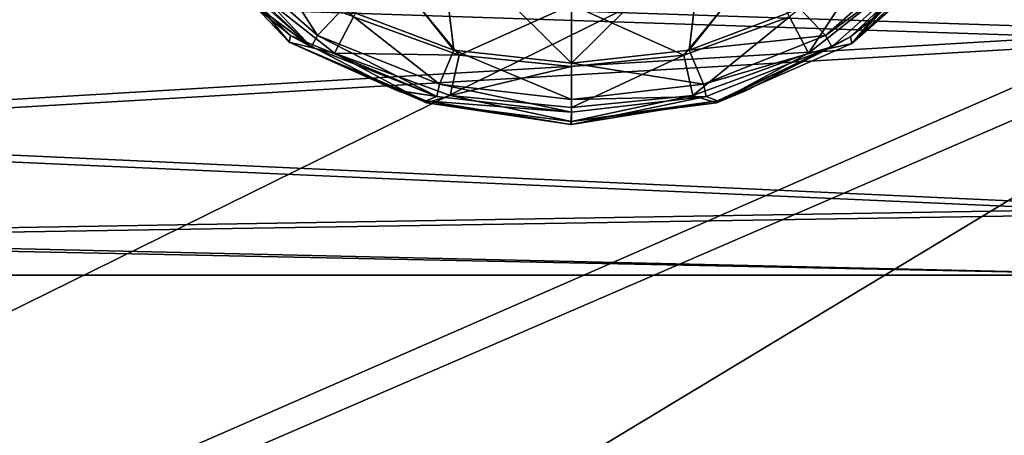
# Model space of a CAD drawing. Header units: metres. Extents: x -1004 to 0, y -808 to 0.
# Tile 45 of 136: x -783 to -742, y -174 to -157. Entities that reach past the tile are written whole.
import ezdxf

# ---------------------------------------------------------------- set-up
doc = ezdxf.new("R2010")
doc.units = ezdxf.units.M

msp = doc.modelspace()

# ---------------------------------------------------------------- linework, layer by layer
at = {"layer": 'None012310'}
for points in [[(-901.755127, -155.084702, 2143.836426), (-820.791748, -194.333847, 2169.999756), (-502.018646, -55.05748, 2077.158447)], [(-502.018646, -55.05748, 2077.158447), (-820.791748, -194.333847, 2169.999756), (-502.018646, -194.333847, 2169.999756)], [(-502.018646, -57.672649, 2075.415039), (-898.363892, -158.604187, 2142.695801), (-914.9198, -137.676178, 2128.745361)], [(-820.791748, -195.279739, 2167.143799), (-898.363892, -158.604187, 2142.695801), (-502.018646, -57.672649, 2075.415039)], [(-502.018646, -195.279739, 2167.143799), (-820.791748, -195.279739, 2167.143799), (-502.018646, -57.672649, 2075.415039)]]:
    msp.add_3dface(points, dxfattribs=at)
at = {"layer": 'None012312'}
for points in [[(-765.132874, -158.250946, 1896.989624), (-770.824341, -151.11377, 1351.614136), (-765.737122, -153.341812, 1351.594727)], [(-765.132874, -158.250946, 1896.989624), (-769.761414, -156.51738, 1897.004761), (-770.824341, -151.11377, 1351.614136)], [(-749.608643, -151.114685, 1351.614136), (-750.671204, -156.517914, 1897.004761), (-755.299805, -158.25119, 1896.989624)], [(-749.608643, -151.114685, 1351.614136), (-755.299805, -158.25119, 1896.989624), (-754.696167, -153.342239, 1351.594727)], [(-774.952454, -154.002487, 1899.489746), (-773.554382, -153.378159, 1897.032104), (-770.829651, -157.646713, 1899.458008)], [(-773.554382, -153.378159, 1897.032104), (-769.761414, -156.51738, 1897.004761), (-770.829651, -157.646713, 1899.458008)], [(-760.21637, -158.803558, 1896.984863), (-765.737122, -153.341812, 1351.594727), (-760.216614, -154.043961, 1351.588623)], [(-760.21637, -158.803558, 1896.984863), (-765.132874, -158.250946, 1896.989624), (-765.737122, -153.341812, 1351.594727)], [(-754.696167, -153.342239, 1351.594727), (-760.21637, -158.803558, 1896.984863), (-760.216614, -154.043961, 1351.588623)], [(-755.299805, -158.25119, 1896.989624), (-760.21637, -158.803558, 1896.984863), (-754.696167, -153.342239, 1351.594727)], [(-776.012085, -153.711075, 1946.322632), (-772.011963, -157.91507, 1946.285889), (-774.433167, -154.967499, 1949.373291)], [(-774.297974, -155.714615, 1924.304321), (-771.953125, -157.638992, 1924.287476), (-776.012085, -153.711075, 1946.322632)], [(-776.012085, -153.711075, 1946.322632), (-771.953125, -157.638992, 1924.287476), (-772.011963, -157.91507, 1946.285889)], [(-771.091553, -158.108597, 1902.282593), (-774.319458, -155.692856, 1924.304443), (-776.003479, -153.518372, 1924.323486)], [(-771.091553, -158.108597, 1902.282593), (-776.003479, -153.518372, 1924.323486), (-775.398438, -154.294449, 1902.315918)], [(-745.600098, -155.410049, 1946.307861), (-748.501648, -157.970016, 1946.285522), (-744.543213, -153.711746, 1924.321777)], [(-744.543213, -153.711746, 1924.321777), (-748.501648, -157.970016, 1946.285522), (-746.133728, -155.714615, 1924.304321)], [(-771.091553, -158.108597, 1902.282593), (-775.398438, -154.294449, 1902.315918), (-774.952454, -154.002487, 1899.489746)], [(-770.829651, -157.646713, 1899.458008), (-771.091553, -158.108597, 1902.282593), (-774.952454, -154.002487, 1899.489746)], [(-747.33905, -153.886002, 1951.978149), (-751.106995, -156.85701, 1951.952271), (-750.307251, -158.376129, 1949.343506)], [(-749.603027, -157.647308, 1899.458008), (-750.671204, -156.517914, 1897.004761), (-745.47998, -154.003479, 1899.489746)], [(-745.998535, -154.967529, 1949.373291), (-747.33905, -153.886002, 1951.978149), (-750.307251, -158.376129, 1949.343506)], [(-745.47998, -154.003479, 1899.489746), (-745.033997, -154.295532, 1902.315796), (-749.603027, -157.647308, 1899.458008)], [(-768.127808, -154.564667, 1953.706543), (-769.324646, -156.85701, 1951.952271), (-764.911621, -158.458481, 1951.938232)], [(-760.21582, -156.35968, 1953.690796), (-768.127808, -154.564667, 1953.706543), (-764.911621, -158.458481, 1951.938232)], [(-752.303894, -154.564697, 1953.706543), (-760.21582, -156.35968, 1953.690796), (-755.52002, -158.458481, 1951.938232)], [(-751.106995, -156.85701, 1951.952271), (-752.303894, -154.564697, 1953.706543), (-755.52002, -158.458481, 1951.938232)], [(-745.033997, -154.295532, 1902.315796), (-749.341187, -158.109207, 1902.282593), (-749.603027, -157.647308, 1899.458008)], [(-745.033997, -154.295532, 1902.315796), (-748.556458, -157.691559, 1924.287109), (-749.341187, -158.109207, 1902.282593)], [(-745.033997, -154.295532, 1902.315796), (-746.155334, -155.736343, 1924.304077), (-748.556458, -157.691559, 1924.287109)], [(-770.12439, -158.37616, 1949.343506), (-769.324646, -156.85701, 1951.952271), (-774.433167, -154.967499, 1949.373291)], [(-772.011963, -157.91507, 1946.285889), (-770.12439, -158.37616, 1949.343506), (-774.433167, -154.967499, 1949.373291)], [(-750.307251, -158.376129, 1949.343506), (-748.501648, -157.970016, 1946.285522), (-745.998535, -154.967529, 1949.373291)], [(-745.998535, -154.967529, 1949.373291), (-748.501648, -157.970016, 1946.285522), (-745.600098, -155.410049, 1946.307861)], [(-774.297974, -155.714615, 1924.304321), (-774.319458, -155.692856, 1924.304443), (-771.091553, -158.108597, 1902.282593)], [(-771.953125, -157.638992, 1924.287476), (-774.297974, -155.714615, 1924.304321), (-771.091553, -158.108597, 1902.282593)], [(-746.155334, -155.736343, 1924.304077), (-748.501648, -157.970016, 1946.285522), (-748.556458, -157.691559, 1924.287109)], [(-748.501648, -157.970016, 1946.285522), (-746.155334, -155.736343, 1924.304077), (-746.133728, -155.714615, 1924.304321)], [(-770.829651, -157.646713, 1899.458008), (-769.761414, -156.51738, 1897.004761), (-765.735229, -159.679993, 1899.440186)], [(-769.761414, -156.51738, 1897.004761), (-765.132874, -158.250946, 1896.989624), (-765.735229, -159.679993, 1899.440186)], [(-760.21582, -156.35968, 1953.690796), (-764.911621, -158.458481, 1951.938232), (-760.21582, -158.939835, 1951.934082)], [(-755.52002, -158.458481, 1951.938232), (-760.21582, -156.35968, 1953.690796), (-760.21582, -158.939835, 1951.934082)], [(-755.299805, -158.25119, 1896.989624), (-750.671204, -156.517914, 1897.004761), (-749.603027, -157.647308, 1899.458008)], [(-764.911621, -158.458481, 1951.938232), (-769.324646, -156.85701, 1951.952271), (-770.12439, -158.37616, 1949.343506)], [(-751.106995, -156.85701, 1951.952271), (-755.52002, -158.458481, 1951.938232), (-755.1521, -160.140625, 1949.328125)], [(-750.307251, -158.376129, 1949.343506), (-751.106995, -156.85701, 1951.952271), (-755.1521, -160.140625, 1949.328125)], [(-771.953125, -157.638992, 1924.287476), (-767.548645, -159.92424, 1924.267578), (-772.011963, -157.91507, 1946.285889)], [(-772.011963, -157.91507, 1946.285889), (-766.269287, -160.459503, 1946.263794), (-770.12439, -158.37616, 1949.343506)], [(-766.269287, -160.459503, 1946.263794), (-772.011963, -157.91507, 1946.285889), (-766.299988, -160.368896, 1924.263672)], [(-772.011963, -157.91507, 1946.285889), (-767.520081, -159.935333, 1924.267456), (-766.299988, -160.368896, 1924.263672)], [(-772.011963, -157.91507, 1946.285889), (-767.548645, -159.92424, 1924.267578), (-767.520081, -159.935333, 1924.267456)], [(-767.548645, -159.92424, 1924.267578), (-771.953125, -157.638992, 1924.287476), (-765.847717, -160.182816, 1902.264526)], [(-771.953125, -157.638992, 1924.287476), (-771.091553, -158.108597, 1902.282593), (-765.847717, -160.182816, 1902.264526)], [(-765.847717, -160.182816, 1902.264526), (-771.091553, -158.108597, 1902.282593), (-770.829651, -157.646713, 1899.458008)], [(-765.735229, -159.679993, 1899.440186), (-765.847717, -160.182816, 1902.264526), (-770.829651, -157.646713, 1899.458008)], [(-754.697571, -159.680267, 1899.440186), (-755.299805, -158.25119, 1896.989624), (-749.603027, -157.647308, 1899.458008)], [(-749.603027, -157.647308, 1899.458008), (-749.341187, -158.109207, 1902.282593), (-754.697571, -159.680267, 1899.440186)], [(-748.501648, -157.970016, 1946.285522), (-754.151184, -160.456528, 1946.263794), (-748.556458, -157.691559, 1924.287109)], [(-748.556458, -157.691559, 1924.287109), (-754.151184, -160.456528, 1946.263794), (-752.91156, -159.935333, 1924.267456)], [(-754.151184, -160.456528, 1946.263794), (-748.501648, -157.970016, 1946.285522), (-750.307251, -158.376129, 1949.343506)], [(-748.556458, -157.691559, 1924.287109), (-752.91156, -159.935333, 1924.267456), (-749.341187, -158.109207, 1902.282593)], [(-765.279541, -160.140671, 1949.328125), (-764.911621, -158.458481, 1951.938232), (-770.12439, -158.37616, 1949.343506)], [(-766.269287, -160.459503, 1946.263794), (-765.279541, -160.140671, 1949.328125), (-770.12439, -158.37616, 1949.343506)], [(-765.735229, -159.679993, 1899.440186), (-765.132874, -158.250946, 1896.989624), (-760.216431, -160.308182, 1899.434692)], [(-765.132874, -158.250946, 1896.989624), (-760.21637, -158.803558, 1896.984863), (-760.216431, -160.308182, 1899.434692)], [(-760.21637, -158.803558, 1896.984863), (-755.299805, -158.25119, 1896.989624), (-754.697571, -159.680267, 1899.440186)], [(-755.1521, -160.140625, 1949.328125), (-754.151184, -160.456528, 1946.263794), (-750.307251, -158.376129, 1949.343506)], [(-749.341187, -158.109207, 1902.282593), (-754.585144, -160.183105, 1902.264526), (-754.697571, -159.680267, 1899.440186)], [(-754.121582, -160.365616, 1924.263672), (-754.585144, -160.183105, 1902.264526), (-749.341187, -158.109207, 1902.282593)], [(-752.940125, -159.946381, 1924.267334), (-754.121582, -160.365616, 1924.263672), (-749.341187, -158.109207, 1902.282593)], [(-749.341187, -158.109207, 1902.282593), (-752.91156, -159.935333, 1924.267456), (-752.940125, -159.946381, 1924.267334)], [(-760.21582, -158.939835, 1951.934082), (-764.911621, -158.458481, 1951.938232), (-765.279541, -160.140671, 1949.328125)], [(-760.216431, -160.308182, 1899.434692), (-760.21637, -158.803558, 1896.984863), (-754.697571, -159.680267, 1899.440186)], [(-755.1521, -160.140625, 1949.328125), (-755.52002, -158.458481, 1951.938232), (-760.21582, -160.651306, 1949.323608)], [(-755.52002, -158.458481, 1951.938232), (-760.21582, -158.939835, 1951.934082), (-760.21582, -160.651306, 1949.323608)], [(-760.21582, -160.651306, 1949.323608), (-760.21582, -158.939835, 1951.934082), (-765.279541, -160.140671, 1949.328125)], [(-765.847717, -160.182816, 1902.264526), (-767.520081, -159.935333, 1924.267456), (-767.548645, -159.92424, 1924.267578)], [(-766.299988, -160.368896, 1924.263672), (-767.520081, -159.935333, 1924.267456), (-765.847717, -160.182816, 1902.264526)], [(-760.216431, -160.849564, 1902.258667), (-765.847717, -160.182816, 1902.264526), (-765.735229, -159.679993, 1899.440186)], [(-760.216431, -160.308182, 1899.434692), (-760.216431, -160.849564, 1902.258667), (-765.735229, -159.679993, 1899.440186)], [(-754.697571, -159.680267, 1899.440186), (-754.585144, -160.183105, 1902.264526), (-760.216431, -160.308182, 1899.434692)], [(-754.151184, -160.456528, 1946.263794), (-752.940125, -159.946381, 1924.267334), (-752.91156, -159.935333, 1924.267456)], [(-752.940125, -159.946381, 1924.267334), (-754.151184, -160.456528, 1946.263794), (-754.121582, -160.365616, 1924.263672)], [(-760.216431, -160.849564, 1902.258667), (-766.299988, -160.368896, 1924.263672), (-765.847717, -160.182816, 1902.264526)], [(-766.269287, -160.459503, 1946.263794), (-766.299988, -160.368896, 1924.263672), (-760.244385, -161.35231, 1924.255127)], [(-760.244385, -161.35231, 1924.255127), (-766.299988, -160.368896, 1924.263672), (-760.216431, -160.849564, 1902.258667)], [(-766.269287, -160.459503, 1946.263794), (-760.217529, -161.233536, 1946.256958), (-765.279541, -160.140671, 1949.328125)], [(-760.217529, -161.233536, 1946.256958), (-766.269287, -160.459503, 1946.263794), (-760.21582, -161.352325, 1924.255127)], [(-760.21582, -161.352325, 1924.255127), (-766.269287, -160.459503, 1946.263794), (-760.244385, -161.35231, 1924.255127)], [(-760.217529, -161.233536, 1946.256958), (-760.21582, -160.651306, 1949.323608), (-765.279541, -160.140671, 1949.328125)], [(-760.21582, -160.651306, 1949.323608), (-760.217529, -161.233536, 1946.256958), (-755.1521, -160.140625, 1949.328125)], [(-760.217529, -161.233536, 1946.256958), (-754.151184, -160.456528, 1946.263794), (-755.1521, -160.140625, 1949.328125)], [(-754.151184, -160.456528, 1946.263794), (-760.217529, -161.233536, 1946.256958), (-754.121582, -160.365616, 1924.263672)], [(-754.121582, -160.365616, 1924.263672), (-760.217529, -161.233536, 1946.256958), (-760.21582, -161.352325, 1924.255127)], [(-754.585144, -160.183105, 1902.264526), (-760.216431, -160.849564, 1902.258667), (-760.216431, -160.308182, 1899.434692)], [(-760.21582, -161.352325, 1924.255127), (-760.216431, -160.849564, 1902.258667), (-754.585144, -160.183105, 1902.264526)], [(-754.121582, -160.365616, 1924.263672), (-760.21582, -161.352325, 1924.255127), (-754.585144, -160.183105, 1902.264526)], [(-760.21582, -161.352325, 1924.255127), (-760.244385, -161.35231, 1924.255127), (-760.216431, -160.849564, 1902.258667)]]:
    msp.add_3dface(points, dxfattribs=at)
at = {"layer": 'None012319'}
for points in [[(-735.21582, -147.423447, 1744.369873), (-735.21582, -157.452606, 1746.937988), (-805.718384, -155.093552, 1745.807129)], [(-735.21582, -147.868073, 1784.367432), (-805.718384, -155.504318, 1782.759888), (-735.21582, -157.837677, 1781.576904)], [(-735.21582, -157.452606, 1746.937988), (-805.718384, -161.629791, 1750.07019), (-805.718384, -155.093552, 1745.807129)], [(-805.718384, -155.504318, 1782.759888), (-805.718384, -161.944183, 1778.352661), (-735.21582, -157.837677, 1781.576904)], [(-735.21582, -157.452606, 1746.937988), (-735.21582, -164.854034, 1754.176758), (-805.718384, -161.629791, 1750.07019)], [(-735.21582, -157.837677, 1781.576904), (-805.718384, -161.944183, 1778.352661), (-735.21582, -165.076355, 1774.175537)], [(-735.21582, -164.854034, 1754.176758), (-805.718384, -166.037094, 1756.51001), (-805.718384, -161.629791, 1750.07019)], [(-805.718384, -161.944183, 1778.352661), (-805.718384, -166.20723, 1771.816406), (-735.21582, -165.076355, 1774.175537)], [(-735.21582, -164.854034, 1754.176758), (-735.21582, -167.644531, 1764.146362), (-805.718384, -166.037094, 1756.51001)], [(-735.21582, -165.076355, 1774.175537), (-805.718384, -166.20723, 1771.816406), (-735.21582, -167.644531, 1764.146362)], [(-735.21582, -167.644531, 1764.146362), (-805.718384, -167.644531, 1764.146362), (-805.718384, -166.037094, 1756.51001)], [(-805.718384, -166.20723, 1771.816406), (-805.718384, -167.644531, 1764.146362), (-735.21582, -167.644531, 1764.146362)]]:
    msp.add_3dface(points, dxfattribs=at)
at = {"layer": 'None012349'}
for points in [[(-787.024658, -763.271118, 90), (-994.037292, -10, 90), (-533.424561, -638.481384, 90)], [(-994.037292, -10, 90), (-526.238708, -632.856445, 90), (-533.424561, -638.481384, 90)], [(-10, -10, 90), (-502.018646, -625.846375, 90), (-994.037292, -10, 90)], [(-502.018646, -625.846375, 90), (-510.034576, -626.560547, 90), (-994.037292, -10, 90)], [(-994.037292, -10, 90), (-510.034576, -626.560547, 90), (-518.256042, -628.853394, 90)], [(-518.256042, -628.853394, 90), (-526.238708, -632.856445, 90), (-994.037292, -10, 90)], [(-742.827515, -72.274109, 118.761513), (-792.141235, -69.163246, 118.815811), (-933.83313, -166.432312, 117.117973)], [(-693.214783, -74.83403, 118.716827), (-742.827515, -72.274109, 118.761513), (-936.400391, -207.430908, 116.402344)], [(-936.400391, -207.430908, 116.402344), (-742.827515, -72.274109, 118.761513), (-933.83313, -166.432312, 117.117973)], [(-938.286865, -245.271561, 115.741829), (-646.15448, -76.725967, 118.683807), (-693.214783, -74.83403, 118.716827)], [(-938.286865, -245.271561, 115.741829), (-693.214783, -74.83403, 118.716827), (-936.400391, -207.430908, 116.402344)], [(-598.695557, -78.099586, 118.659828), (-646.15448, -76.725967, 118.683807), (-938.286865, -245.271561, 115.741829)], [(-939.73761, -283.839661, 115.068619), (-940.709534, -322.106171, 114.400673), (-598.695557, -78.099586, 118.659828)], [(-940.709534, -322.106171, 114.400673), (-513.875122, -606.131226, 109.443001), (-598.695557, -78.099586, 118.659828)], [(-939.73761, -283.839661, 115.068619), (-598.695557, -78.099586, 118.659828), (-938.286865, -245.271561, 115.741829)]]:
    msp.add_3dface(points, dxfattribs=at)

doc.saveas('drawing.dxf')
